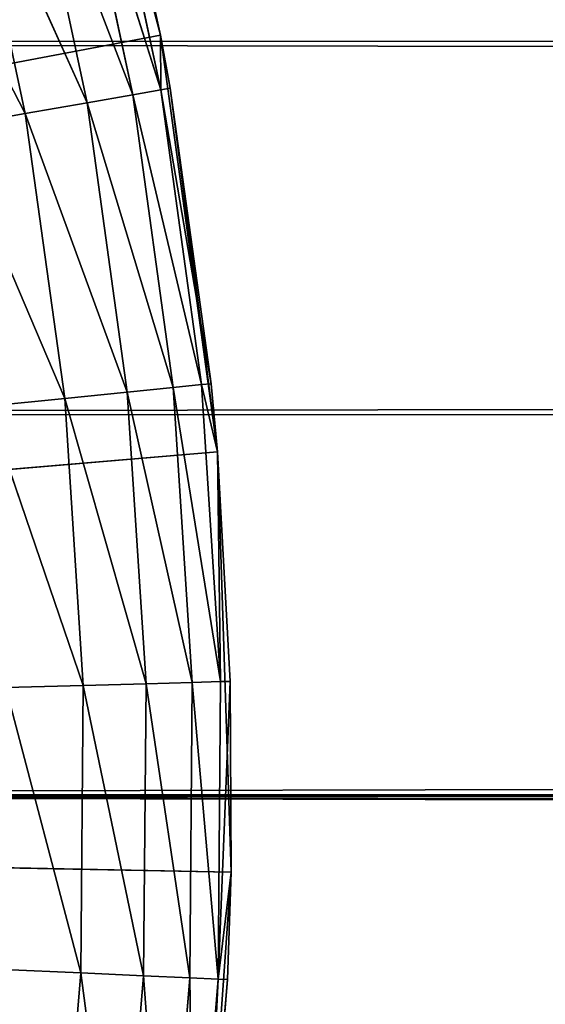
# Model space of a CAD drawing. Extents: x 0.4 to 80.4, y 0.1 to 20.1.
# Tile 115 of 256: x 3.0113 to 3.0949, y 2.5338 to 2.6905. Entities that reach past the tile are written whole.
import ezdxf

# ---------------------------------------------------------------- set-up
doc = ezdxf.new("R2010")
doc.units = 0
doc.header["$LTSCALE"] = 2.54
doc.layers.get('0').update_dxf_attribs({"color": 13, "linetype": 'CONTINUOUS'})

# ---------------------------------------------------------------- blocks, each defined once
blk = doc.blocks.new('P__KA_KUCHENNA_MOLISA_STL')
at = {"color": 0}
for p, q in [((3.01784, 2.75304, 89.4), (3.03366, 2.68801, 89.4)), ((3.01784, 2.75304, 89.4), (3.03366, 2.68801, 89.4)), ((2.7239, 2.68682, 89.4), (78.09189, 2.74211, 89.4)), ((2.7239, 2.68682, 89.4), (78.09189, 2.74211, 89.4)), ((2.73968, 2.62789, 89.4), (78.09189, 2.74211, 89.4)), ((2.73968, 2.62789, 89.4), (78.09189, 2.74211, 89.4)), ((2.745, 2.56711, 89.4), (78.09189, 2.74211, 89.4)), ((2.745, 2.56711, 89.4), (78.09189, 2.74211, 89.4)), ((3.03366, 2.68801, 89), (3.02381, 2.72565, 88.98264)), ((3.03366, 2.68801, 89), (3.02381, 2.72565, 88.98264)), ((3.0337, 2.67932, 88.98264), (3.02381, 2.72565, 88.98264)), ((3.0337, 2.67932, 88.98264), (3.02381, 2.72565, 88.98264)), ((3.03366, 2.68801, 89.4), (3.02528, 2.72602, 89)), ((3.03366, 2.68801, 89), (3.02528, 2.72602, 89)), ((3.03366, 2.68801, 89.4), (3.02528, 2.72602, 89)), ((3.03366, 2.68801, 89), (3.02528, 2.72602, 89)), ((3.0337, 2.67932, 88.98264), (3.01943, 2.72454, 88.9658)), ((3.0337, 2.67932, 88.98264), (3.01943, 2.72454, 88.9658)), ((3.02926, 2.67854, 88.9658), (3.01943, 2.72454, 88.9658)), ((3.02926, 2.67854, 88.9658), (3.01943, 2.72454, 88.9658)), ((3.02926, 2.67854, 88.9658), (3.01229, 2.72274, 88.95)), ((3.02926, 2.67854, 88.9658), (3.01229, 2.72274, 88.95)), ((3.022, 2.67727, 88.95), (3.01229, 2.72274, 88.95)), ((3.022, 2.67727, 88.95), (3.01229, 2.72274, 88.95)), ((3.022, 2.67727, 88.95), (3.00259, 2.7203, 88.93572)), ((3.022, 2.67727, 88.95), (3.00259, 2.7203, 88.93572)), ((3.01215, 2.67554, 88.93572), (3.00259, 2.7203, 88.93572)), ((3.01215, 2.67554, 88.93572), (3.00259, 2.7203, 88.93572)), ((3.01215, 2.67554, 88.93572), (2.99064, 2.71728, 88.92339)), ((3.01215, 2.67554, 88.93572), (2.99064, 2.71728, 88.92339)), ((3.03366, 2.68801, 89.4), (2.395, 2.56711, 89.4)), ((3.03366, 2.68801, 89.4), (2.395, 2.56711, 89.4)), ((3.0352, 2.67959, 89), (3.03366, 2.68801, 89.4)), ((3.03366, 2.68801, 89.4), (3.04271, 2.6217, 89.4)), ((3.0352, 2.67959, 89), (3.03366, 2.68801, 89.4)), ((3.0352, 2.67959, 89), (3.03366, 2.68801, 89)), ((3.03366, 2.68801, 89), (3.03366, 2.68801, 89.4)), ((3.03366, 2.68801, 89), (3.03366, 2.68801, 89.4)), ((3.03366, 2.68801, 89.4), (3.04271, 2.6217, 89.4)), ((3.0352, 2.67959, 89), (3.03366, 2.68801, 89)), ((3.0337, 2.67932, 88.98264), (3.03366, 2.68801, 89)), ((3.0337, 2.67932, 88.98264), (3.03366, 2.68801, 89)), ((2.7239, 2.68682, 89.5), (78.045, 2.56711, 89.5)), ((2.7239, 2.68682, 89.5), (78.045, 2.56711, 89.5)), ((3.02926, 2.67854, 88.9658), (3.0337, 2.67932, 88.98264)), ((3.02926, 2.67854, 88.9658), (3.0337, 2.67932, 88.98264)), ((3.0352, 2.67959, 89), (3.0337, 2.67932, 88.98264)), ((3.0352, 2.67959, 89), (3.0337, 2.67932, 88.98264)), ((3.0337, 2.67932, 88.98264), (3.04019, 2.6324, 88.98264)), ((3.0337, 2.67932, 88.98264), (3.04019, 2.6324, 88.98264)), ((3.0337, 2.67932, 88.98264), (3.0417, 2.63255, 89)), ((3.0337, 2.67932, 88.98264), (3.0417, 2.63255, 89)), ((3.0417, 2.63255, 89), (3.0352, 2.67959, 89)), ((3.0352, 2.67959, 89), (3.04271, 2.6217, 89.4)), ((3.0352, 2.67959, 89), (3.04271, 2.6217, 89.4)), ((3.0417, 2.63255, 89), (3.0352, 2.67959, 89)), ((3.01215, 2.67554, 88.93572), (3.022, 2.67727, 88.95)), ((3.01215, 2.67554, 88.93572), (3.022, 2.67727, 88.95)), ((3.022, 2.67727, 88.95), (3.02926, 2.67854, 88.9658)), ((3.022, 2.67727, 88.95), (3.02926, 2.67854, 88.9658)), ((3.022, 2.67727, 88.95), (3.02837, 2.63121, 88.95)), ((3.022, 2.67727, 88.95), (3.02837, 2.63121, 88.95)), ((3.022, 2.67727, 88.95), (3.0357, 2.63195, 88.9658)), ((3.022, 2.67727, 88.95), (3.0357, 2.63195, 88.9658)), ((3.02926, 2.67854, 88.9658), (3.0357, 2.63195, 88.9658)), ((3.02926, 2.67854, 88.9658), (3.0357, 2.63195, 88.9658)), ((3.02926, 2.67854, 88.9658), (3.04019, 2.6324, 88.98264)), ((3.02926, 2.67854, 88.9658), (3.04019, 2.6324, 88.98264)), ((3.00002, 2.6734, 88.92339), (3.01215, 2.67554, 88.93572)), ((3.00002, 2.6734, 88.92339), (3.01215, 2.67554, 88.93572)), ((3.01215, 2.67554, 88.93572), (3.01842, 2.6302, 88.93572)), ((3.01215, 2.67554, 88.93572), (3.01842, 2.6302, 88.93572)), ((3.01215, 2.67554, 88.93572), (3.02837, 2.63121, 88.95)), ((3.01215, 2.67554, 88.93572), (3.02837, 2.63121, 88.95)), ((3.00002, 2.6734, 88.92339), (3.01842, 2.6302, 88.93572)), ((3.00002, 2.6734, 88.92339), (3.01842, 2.6302, 88.93572)), ((3.02837, 2.63121, 88.95), (3.0357, 2.63195, 88.9658)), ((3.02837, 2.63121, 88.95), (3.0357, 2.63195, 88.9658)), ((3.0357, 2.63195, 88.9658), (3.04019, 2.6324, 88.98264)), ((3.0357, 2.63195, 88.9658), (3.04019, 2.6324, 88.98264)), ((3.04323, 2.58513, 88.98264), (3.0357, 2.63195, 88.9658)), ((3.04323, 2.58513, 88.98264), (3.0357, 2.63195, 88.9658)), ((3.03872, 2.58501, 88.9658), (3.0357, 2.63195, 88.9658)), ((3.03872, 2.58501, 88.9658), (3.0357, 2.63195, 88.9658)), ((3.04019, 2.6324, 88.98264), (3.0417, 2.63255, 89)), ((3.04019, 2.6324, 88.98264), (3.0417, 2.63255, 89)), ((3.04271, 2.6217, 89), (3.04019, 2.6324, 88.98264)), ((3.04271, 2.6217, 89), (3.04019, 2.6324, 88.98264)), ((3.04323, 2.58513, 88.98264), (3.04019, 2.6324, 88.98264)), ((3.04323, 2.58513, 88.98264), (3.04019, 2.6324, 88.98264)), ((3.04271, 2.6217, 89), (3.0417, 2.63255, 89)), ((3.0417, 2.63255, 89), (3.04271, 2.6217, 89.4)), ((3.0417, 2.63255, 89), (3.04271, 2.6217, 89.4)), ((3.04271, 2.6217, 89), (3.0417, 2.63255, 89)), ((3.00616, 2.62896, 88.92339), (3.01842, 2.6302, 88.93572)), ((3.00616, 2.62896, 88.92339), (3.01842, 2.6302, 88.93572)), ((3.01842, 2.6302, 88.93572), (3.02837, 2.63121, 88.95)), ((3.01842, 2.6302, 88.93572), (3.02837, 2.63121, 88.95)), ((3.03136, 2.5848, 88.95), (3.01842, 2.6302, 88.93572)), ((3.03136, 2.5848, 88.95), (3.01842, 2.6302, 88.93572)), ((3.02137, 2.58452, 88.93572), (3.01842, 2.6302, 88.93572)), ((3.02137, 2.58452, 88.93572), (3.01842, 2.6302, 88.93572)), ((3.03872, 2.58501, 88.9658), (3.02837, 2.63121, 88.95)), ((3.03872, 2.58501, 88.9658), (3.02837, 2.63121, 88.95)), ((3.03136, 2.5848, 88.95), (3.02837, 2.63121, 88.95)), ((3.03136, 2.5848, 88.95), (3.02837, 2.63121, 88.95)), ((3.02137, 2.58452, 88.93572), (3.00616, 2.62896, 88.92339)), ((3.02137, 2.58452, 88.93572), (3.00616, 2.62896, 88.92339)), ((78.045, 2.56711, 89.5), (2.73968, 2.62789, 89.5)), ((78.045, 2.56711, 89.5), (2.73968, 2.62789, 89.5)), ((2.395, 2.56711, 89.4), (3.04271, 2.6217, 89.4)), ((2.395, 2.56711, 89.4), (3.04271, 2.6217, 89.4)), ((3.04271, 2.6217, 89.4), (3.04271, 2.6217, 89)), ((3.04271, 2.6217, 89.4), (3.04271, 2.6217, 89)), ((3.04271, 2.6217, 89.4), (3.04475, 2.58517, 89)), ((3.04475, 2.58517, 89), (3.04271, 2.6217, 89)), ((3.04271, 2.6217, 89.4), (3.04475, 2.58517, 89)), ((3.04271, 2.6217, 89.4), (3.04489, 2.55481, 89.4)), ((3.04271, 2.6217, 89.4), (3.04489, 2.55481, 89.4)), ((3.04475, 2.58517, 89), (3.04271, 2.6217, 89)), ((3.04323, 2.58513, 88.98264), (3.04271, 2.6217, 89)), ((3.04323, 2.58513, 88.98264), (3.04271, 2.6217, 89)), ((3.00904, 2.58418, 88.92339), (3.02137, 2.58452, 88.93572)), ((3.00904, 2.58418, 88.92339), (3.02137, 2.58452, 88.93572)), ((3.02137, 2.58452, 88.93572), (3.02097, 2.53876, 88.93572)), ((3.02137, 2.58452, 88.93572), (3.02097, 2.53876, 88.93572)), ((3.02137, 2.58452, 88.93572), (3.03136, 2.5848, 88.95)), ((3.02137, 2.58452, 88.93572), (3.03136, 2.5848, 88.95)), ((3.02137, 2.58452, 88.93572), (3.03095, 2.5383, 88.95)), ((3.02137, 2.58452, 88.93572), (3.03095, 2.5383, 88.95)), ((3.03136, 2.5848, 88.95), (3.03095, 2.5383, 88.95)), ((3.03136, 2.5848, 88.95), (3.03095, 2.5383, 88.95)), ((3.03136, 2.5848, 88.95), (3.03872, 2.58501, 88.9658)), ((3.03136, 2.5848, 88.95), (3.03872, 2.58501, 88.9658)), ((3.03136, 2.5848, 88.95), (3.03831, 2.53797, 88.9658)), ((3.03136, 2.5848, 88.95), (3.03831, 2.53797, 88.9658)), ((3.03872, 2.58501, 88.9658), (3.03831, 2.53797, 88.9658)), ((3.03872, 2.58501, 88.9658), (3.03831, 2.53797, 88.9658)), ((3.03872, 2.58501, 88.9658), (3.04323, 2.58513, 88.98264)), ((3.03872, 2.58501, 88.9658), (3.04323, 2.58513, 88.98264)), ((3.03872, 2.58501, 88.9658), (3.04282, 2.53777, 88.98264)), ((3.03872, 2.58501, 88.9658), (3.04282, 2.53777, 88.98264)), ((3.04475, 2.58517, 89), (3.04282, 2.53777, 88.98264)), ((3.04475, 2.58517, 89), (3.04282, 2.53777, 88.98264)), ((3.04323, 2.58513, 88.98264), (3.04282, 2.53777, 88.98264)), ((3.04323, 2.58513, 88.98264), (3.04282, 2.53777, 88.98264)), ((3.04475, 2.58517, 89), (3.04323, 2.58513, 88.98264)), ((3.04475, 2.58517, 89), (3.04323, 2.58513, 88.98264)), ((3.04489, 2.55481, 89.4), (3.04475, 2.58517, 89)), ((3.04489, 2.55481, 89.4), (3.04475, 2.58517, 89)), ((3.04489, 2.55481, 89), (3.04475, 2.58517, 89)), ((3.04489, 2.55481, 89), (3.04475, 2.58517, 89)), ((3.00904, 2.58418, 88.92339), (3.02097, 2.53876, 88.93572)), ((3.00904, 2.58418, 88.92339), (3.02097, 2.53876, 88.93572)), ((3.04489, 2.55481, 89.4), (2.395, 2.56711, 89.4)), ((3.04489, 2.55481, 89.4), (2.395, 2.56711, 89.4)), ((2.745, 2.56711, 89.5), (78.045, 2.56711, 89.5)), ((2.745, 2.56711, 89.5), (78.045, 2.56711, 89.5)), ((2.745, 2.56711, 89.5), (78.05032, 2.50633, 89.5)), ((78.09189, 2.39211, 89.5), (2.745, 2.56711, 89.5)), ((78.09189, 2.39211, 89.5), (2.745, 2.56711, 89.5)), ((78.06611, 2.4474, 89.5), (2.745, 2.56711, 89.5)), ((78.06611, 2.4474, 89.5), (2.745, 2.56711, 89.5)), ((2.745, 2.56711, 89.5), (78.05032, 2.50633, 89.5)), ((3.04489, 2.55481, 89.4), (3.04018, 2.48806, 89.4)), ((3.04489, 2.55481, 89.4), (3.04018, 2.48806, 89.4)), ((3.04489, 2.55481, 89), (3.04282, 2.53777, 88.98264)), ((3.04489, 2.55481, 89), (3.04282, 2.53777, 88.98264)), ((3.04489, 2.55481, 89.4), (3.04434, 2.5377, 89)), ((3.04434, 2.5377, 89), (3.04489, 2.55481, 89)), ((3.04489, 2.55481, 89.4), (3.04434, 2.5377, 89)), ((3.04434, 2.5377, 89), (3.04489, 2.55481, 89)), ((3.04489, 2.55481, 89.4), (3.04489, 2.55481, 89)), ((3.04489, 2.55481, 89.4), (3.04489, 2.55481, 89)), ((3.02097, 2.53876, 88.93572), (3.00865, 2.53931, 88.92339)), ((3.02097, 2.53876, 88.93572), (3.00865, 2.53931, 88.92339)), ((3.02097, 2.53876, 88.93572), (3.01723, 2.49314, 88.93572)), ((3.02097, 2.53876, 88.93572), (3.01723, 2.49314, 88.93572)), ((3.03095, 2.5383, 88.95), (3.02097, 2.53876, 88.93572)), ((3.02097, 2.53876, 88.93572), (3.02715, 2.49196, 88.95)), ((3.02097, 2.53876, 88.93572), (3.02715, 2.49196, 88.95)), ((3.03095, 2.5383, 88.95), (3.02097, 2.53876, 88.93572)), ((3.03095, 2.5383, 88.95), (3.02715, 2.49196, 88.95)), ((3.03095, 2.5383, 88.95), (3.02715, 2.49196, 88.95)), ((3.03831, 2.53797, 88.9658), (3.03095, 2.5383, 88.95)), ((3.03095, 2.5383, 88.95), (3.03447, 2.49109, 88.9658)), ((3.03095, 2.5383, 88.95), (3.03447, 2.49109, 88.9658)), ((3.03831, 2.53797, 88.9658), (3.03095, 2.5383, 88.95)), ((3.03831, 2.53797, 88.9658), (3.03447, 2.49109, 88.9658)), ((3.03831, 2.53797, 88.9658), (3.03447, 2.49109, 88.9658)), ((3.04282, 2.53777, 88.98264), (3.03831, 2.53797, 88.9658)), ((3.03831, 2.53797, 88.9658), (3.03895, 2.49056, 88.98264)), ((3.03831, 2.53797, 88.9658), (3.03895, 2.49056, 88.98264)), ((3.04282, 2.53777, 88.98264), (3.03831, 2.53797, 88.9658)), ((3.04282, 2.53777, 88.98264), (3.03895, 2.49056, 88.98264)), ((3.04282, 2.53777, 88.98264), (3.03895, 2.49056, 88.98264)), ((3.04018, 2.48806, 89.4), (3.04434, 2.5377, 89)), ((3.04018, 2.48806, 89.4), (3.04434, 2.5377, 89)), ((3.04282, 2.53777, 88.98264), (3.04046, 2.49038, 89)), ((3.04282, 2.53777, 88.98264), (3.04046, 2.49038, 89)), ((3.04046, 2.49038, 89), (3.04434, 2.5377, 89)), ((3.04046, 2.49038, 89), (3.04434, 2.5377, 89)), ((3.04282, 2.53777, 88.98264), (3.04434, 2.5377, 89)), ((3.04282, 2.53777, 88.98264), (3.04434, 2.5377, 89))]:
    blk.add_line(p, q, dxfattribs=at)
mesh = blk.add_polyface(dxfattribs=at)
corners = [(3.01784, 2.75304, 89.4), (2.99543, 2.81609, 89.4), (2.395, 2.56711, 89.4)]
mesh.append_faces([[corners[k] for k in face] for face in [(0, 1, 2)]], dxfattribs={"color": 0})
mesh = blk.add_polyface(dxfattribs=at)
corners = [(3.03366, 2.68801, 89.4), (3.01784, 2.75304, 89.4), (2.395, 2.56711, 89.4)]
mesh.append_faces([[corners[k] for k in face] for face in [(0, 1, 2)]], dxfattribs={"color": 0})
mesh = blk.add_polyface(dxfattribs=at)
corners = [(3.01784, 2.75304, 89.4), (3.03366, 2.68801, 89.4), (3.02528, 2.72602, 89)]
mesh.append_faces([[corners[k] for k in face] for face in [(0, 1, 2)]], dxfattribs={"color": 0})
mesh = blk.add_polyface(dxfattribs=at)
corners = [(78.09189, 2.74211, 89.4), (78.06611, 2.68682, 89.4), (2.45578, 2.22243, 89.4)]
mesh.append_faces([[corners[k] for k in face] for face in [(0, 1, 2)]], dxfattribs={"color": 0})
mesh = blk.add_polyface(dxfattribs=at)
corners = [(78.09189, 2.74211, 89.4), (2.45578, 2.22243, 89.4), (2.51471, 2.23822, 89.4)]
mesh.append_faces([[corners[k] for k in face] for face in [(0, 1, 2)]], dxfattribs={"color": 0})
mesh = blk.add_polyface(dxfattribs=at)
corners = [(78.09189, 2.74211, 89.4), (2.51471, 2.23822, 89.4), (2.57, 2.264, 89.4)]
mesh.append_faces([[corners[k] for k in face] for face in [(0, 1, 2)]], dxfattribs={"color": 0})
mesh = blk.add_polyface(dxfattribs=at)
corners = [(78.09189, 2.74211, 89.4), (2.57, 2.264, 89.4), (2.61998, 2.299, 89.4)]
mesh.append_faces([[corners[k] for k in face] for face in [(0, 1, 2)]], dxfattribs={"color": 0})
mesh = blk.add_polyface(dxfattribs=at)
corners = [(78.09189, 2.74211, 89.4), (2.61998, 2.299, 89.4), (2.66312, 2.34213, 89.4)]
mesh.append_faces([[corners[k] for k in face] for face in [(0, 1, 2)]], dxfattribs={"color": 0})
mesh = blk.add_polyface(dxfattribs=at)
corners = [(78.09189, 2.74211, 89.4), (2.66312, 2.34213, 89.4), (2.69811, 2.39211, 89.4)]
mesh.append_faces([[corners[k] for k in face] for face in [(0, 1, 2)]], dxfattribs={"color": 0})
mesh = blk.add_polyface(dxfattribs=at)
corners = [(78.09189, 2.74211, 89.4), (2.69811, 2.39211, 89.4), (2.7239, 2.4474, 89.4)]
mesh.append_faces([[corners[k] for k in face] for face in [(0, 1, 2)]], dxfattribs={"color": 0})
mesh = blk.add_polyface(dxfattribs=at)
corners = [(78.09189, 2.74211, 89.4), (2.7239, 2.68682, 89.4), (2.69811, 2.74211, 89.4)]
mesh.append_faces([[corners[k] for k in face] for face in [(0, 1, 2)]], dxfattribs={"color": 0})
mesh = blk.add_polyface(dxfattribs=at)
corners = [(78.06611, 2.68682, 89.5), (2.69811, 2.74211, 89.5), (78.05032, 2.62789, 89.5)]
mesh.append_faces([[corners[k] for k in face] for face in [(0, 1, 2)]], dxfattribs={"color": 0})
mesh = blk.add_polyface(dxfattribs=at)
corners = [(78.05032, 2.62789, 89.5), (2.69811, 2.74211, 89.5), (78.045, 2.56711, 89.5)]
mesh.append_faces([[corners[k] for k in face] for face in [(0, 1, 2)]], dxfattribs={"color": 0})
mesh = blk.add_polyface(dxfattribs=at)
corners = [(78.045, 2.56711, 89.5), (2.69811, 2.74211, 89.5), (2.7239, 2.68682, 89.5)]
mesh.append_faces([[corners[k] for k in face] for face in [(0, 1, 2)]], dxfattribs={"color": 0})
mesh = blk.add_polyface(dxfattribs=at)
corners = [(78.09189, 2.74211, 89.5), (2.69811, 2.74211, 89.5), (78.06611, 2.68682, 89.5)]
mesh.append_faces([[corners[k] for k in face] for face in [(0, 1, 2)]], dxfattribs={"color": 0})
mesh = blk.add_polyface(dxfattribs=at)
corners = [(78.09189, 2.74211, 89.4), (2.7239, 2.4474, 89.4), (2.73968, 2.50633, 89.4)]
mesh.append_faces([[corners[k] for k in face] for face in [(0, 1, 2)]], dxfattribs={"color": 0})
mesh = blk.add_polyface(dxfattribs=at)
corners = [(78.09189, 2.74211, 89.4), (2.73968, 2.62789, 89.4), (2.7239, 2.68682, 89.4)]
mesh.append_faces([[corners[k] for k in face] for face in [(0, 1, 2)]], dxfattribs={"color": 0})
mesh = blk.add_polyface(dxfattribs=at)
corners = [(78.09189, 2.74211, 89.4), (2.73968, 2.50633, 89.4), (2.745, 2.56711, 89.4)]
mesh.append_faces([[corners[k] for k in face] for face in [(0, 1, 2)]], dxfattribs={"color": 0})
mesh = blk.add_polyface(dxfattribs=at)
corners = [(78.09189, 2.74211, 89.4), (2.745, 2.56711, 89.4), (2.73968, 2.62789, 89.4)]
mesh.append_faces([[corners[k] for k in face] for face in [(0, 1, 2)]], dxfattribs={"color": 0})
mesh = blk.add_polyface(dxfattribs=at)
corners = [(3.02381, 2.72565, 88.98264), (3.0337, 2.67932, 88.98264), (3.01943, 2.72454, 88.9658)]
mesh.append_faces([[corners[k] for k in face] for face in [(0, 1, 2)]], dxfattribs={"color": 0})
mesh = blk.add_polyface(dxfattribs=at)
corners = [(3.02528, 2.72602, 89), (3.03366, 2.68801, 89), (3.02381, 2.72565, 88.98264)]
mesh.append_faces([[corners[k] for k in face] for face in [(0, 1, 2)]], dxfattribs={"color": 0})
mesh = blk.add_polyface(dxfattribs=at)
corners = [(3.02381, 2.72565, 88.98264), (3.03366, 2.68801, 89), (3.0337, 2.67932, 88.98264)]
mesh.append_faces([[corners[k] for k in face] for face in [(0, 1, 2)]], dxfattribs={"color": 0})
mesh = blk.add_polyface(dxfattribs=at)
corners = [(3.02528, 2.72602, 89), (3.03366, 2.68801, 89.4), (3.03366, 2.68801, 89)]
mesh.append_faces([[corners[k] for k in face] for face in [(0, 1, 2)]], dxfattribs={"color": 0})
mesh = blk.add_polyface(dxfattribs=at)
corners = [(3.01943, 2.72454, 88.9658), (3.02926, 2.67854, 88.9658), (3.01229, 2.72274, 88.95)]
mesh.append_faces([[corners[k] for k in face] for face in [(0, 1, 2)]], dxfattribs={"color": 0})
mesh = blk.add_polyface(dxfattribs=at)
corners = [(3.01943, 2.72454, 88.9658), (3.0337, 2.67932, 88.98264), (3.02926, 2.67854, 88.9658)]
mesh.append_faces([[corners[k] for k in face] for face in [(0, 1, 2)]], dxfattribs={"color": 0})
mesh = blk.add_polyface(dxfattribs=at)
corners = [(3.01229, 2.72274, 88.95), (3.022, 2.67727, 88.95), (3.00259, 2.7203, 88.93572)]
mesh.append_faces([[corners[k] for k in face] for face in [(0, 1, 2)]], dxfattribs={"color": 0})
mesh = blk.add_polyface(dxfattribs=at)
corners = [(3.01229, 2.72274, 88.95), (3.02926, 2.67854, 88.9658), (3.022, 2.67727, 88.95)]
mesh.append_faces([[corners[k] for k in face] for face in [(0, 1, 2)]], dxfattribs={"color": 0})
mesh = blk.add_polyface(dxfattribs=at)
corners = [(3.01215, 2.67554, 88.93572), (2.99064, 2.71728, 88.92339), (3.00259, 2.7203, 88.93572)]
mesh.append_faces([[corners[k] for k in face] for face in [(0, 1, 2)]], dxfattribs={"color": 0})
mesh = blk.add_polyface(dxfattribs=at)
corners = [(3.00259, 2.7203, 88.93572), (3.022, 2.67727, 88.95), (3.01215, 2.67554, 88.93572)]
mesh.append_faces([[corners[k] for k in face] for face in [(0, 1, 2)]], dxfattribs={"color": 0})
mesh = blk.add_polyface(dxfattribs=at)
corners = [(3.01215, 2.67554, 88.93572), (3.00002, 2.6734, 88.92339), (2.99064, 2.71728, 88.92339)]
mesh.append_faces([[corners[k] for k in face] for face in [(0, 1, 2)]], dxfattribs={"color": 0})
mesh = blk.add_polyface(dxfattribs=at)
corners = [(3.04271, 2.6217, 89.4), (3.03366, 2.68801, 89.4), (2.395, 2.56711, 89.4)]
mesh.append_faces([[corners[k] for k in face] for face in [(0, 1, 2)]], dxfattribs={"color": 0})
mesh = blk.add_polyface(dxfattribs=at)
corners = [(3.03366, 2.68801, 89.4), (3.04271, 2.6217, 89.4), (3.0352, 2.67959, 89)]
mesh.append_faces([[corners[k] for k in face] for face in [(0, 1, 2)]], dxfattribs={"color": 0})
mesh = blk.add_polyface(dxfattribs=at)
corners = [(3.03366, 2.68801, 89.4), (3.0352, 2.67959, 89), (3.03366, 2.68801, 89)]
mesh.append_faces([[corners[k] for k in face] for face in [(0, 1, 2)]], dxfattribs={"color": 0})
mesh = blk.add_polyface(dxfattribs=at)
corners = [(3.03366, 2.68801, 89), (3.0352, 2.67959, 89), (3.0337, 2.67932, 88.98264)]
mesh.append_faces([[corners[k] for k in face] for face in [(0, 1, 2)]], dxfattribs={"color": 0})
mesh = blk.add_polyface(dxfattribs=at)
corners = [(78.06611, 2.68682, 89.4), (78.05032, 2.62789, 89.4), (2.395, 2.21711, 89.4)]
mesh.append_faces([[corners[k] for k in face] for face in [(0, 1, 2)]], dxfattribs={"color": 0})
mesh = blk.add_polyface(dxfattribs=at)
corners = [(78.06611, 2.68682, 89.4), (2.395, 2.21711, 89.4), (2.45578, 2.22243, 89.4)]
mesh.append_faces([[corners[k] for k in face] for face in [(0, 1, 2)]], dxfattribs={"color": 0})
mesh = blk.add_polyface(dxfattribs=at)
corners = [(78.045, 2.56711, 89.5), (2.7239, 2.68682, 89.5), (2.73968, 2.62789, 89.5)]
mesh.append_faces([[corners[k] for k in face] for face in [(0, 1, 2)]], dxfattribs={"color": 0})
mesh = blk.add_polyface(dxfattribs=at)
corners = [(3.0337, 2.67932, 88.98264), (3.04019, 2.6324, 88.98264), (3.02926, 2.67854, 88.9658)]
mesh.append_faces([[corners[k] for k in face] for face in [(0, 1, 2)]], dxfattribs={"color": 0})
mesh = blk.add_polyface(dxfattribs=at)
corners = [(3.0352, 2.67959, 89), (3.0417, 2.63255, 89), (3.0337, 2.67932, 88.98264)]
mesh.append_faces([[corners[k] for k in face] for face in [(0, 1, 2)]], dxfattribs={"color": 0})
mesh = blk.add_polyface(dxfattribs=at)
corners = [(3.0337, 2.67932, 88.98264), (3.0417, 2.63255, 89), (3.04019, 2.6324, 88.98264)]
mesh.append_faces([[corners[k] for k in face] for face in [(0, 1, 2)]], dxfattribs={"color": 0})
mesh = blk.add_polyface(dxfattribs=at)
corners = [(3.0352, 2.67959, 89), (3.04271, 2.6217, 89.4), (3.0417, 2.63255, 89)]
mesh.append_faces([[corners[k] for k in face] for face in [(0, 1, 2)]], dxfattribs={"color": 0})
mesh = blk.add_polyface(dxfattribs=at)
corners = [(3.022, 2.67727, 88.95), (3.02837, 2.63121, 88.95), (3.01215, 2.67554, 88.93572)]
mesh.append_faces([[corners[k] for k in face] for face in [(0, 1, 2)]], dxfattribs={"color": 0})
mesh = blk.add_polyface(dxfattribs=at)
corners = [(3.02926, 2.67854, 88.9658), (3.0357, 2.63195, 88.9658), (3.022, 2.67727, 88.95)]
mesh.append_faces([[corners[k] for k in face] for face in [(0, 1, 2)]], dxfattribs={"color": 0})
mesh = blk.add_polyface(dxfattribs=at)
corners = [(3.022, 2.67727, 88.95), (3.0357, 2.63195, 88.9658), (3.02837, 2.63121, 88.95)]
mesh.append_faces([[corners[k] for k in face] for face in [(0, 1, 2)]], dxfattribs={"color": 0})
mesh = blk.add_polyface(dxfattribs=at)
corners = [(3.02926, 2.67854, 88.9658), (3.04019, 2.6324, 88.98264), (3.0357, 2.63195, 88.9658)]
mesh.append_faces([[corners[k] for k in face] for face in [(0, 1, 2)]], dxfattribs={"color": 0})
mesh = blk.add_polyface(dxfattribs=at)
corners = [(3.01842, 2.6302, 88.93572), (3.00002, 2.6734, 88.92339), (3.01215, 2.67554, 88.93572)]
mesh.append_faces([[corners[k] for k in face] for face in [(0, 1, 2)]], dxfattribs={"color": 0})
mesh = blk.add_polyface(dxfattribs=at)
corners = [(3.01215, 2.67554, 88.93572), (3.02837, 2.63121, 88.95), (3.01842, 2.6302, 88.93572)]
mesh.append_faces([[corners[k] for k in face] for face in [(0, 1, 2)]], dxfattribs={"color": 0})
mesh = blk.add_polyface(dxfattribs=at)
corners = [(3.01842, 2.6302, 88.93572), (3.00616, 2.62896, 88.92339), (3.00002, 2.6734, 88.92339)]
mesh.append_faces([[corners[k] for k in face] for face in [(0, 1, 2)]], dxfattribs={"color": 0})
mesh = blk.add_polyface(dxfattribs=at)
corners = [(3.0357, 2.63195, 88.9658), (3.03872, 2.58501, 88.9658), (3.02837, 2.63121, 88.95)]
mesh.append_faces([[corners[k] for k in face] for face in [(0, 1, 2)]], dxfattribs={"color": 0})
mesh = blk.add_polyface(dxfattribs=at)
corners = [(3.04019, 2.6324, 88.98264), (3.04323, 2.58513, 88.98264), (3.0357, 2.63195, 88.9658)]
mesh.append_faces([[corners[k] for k in face] for face in [(0, 1, 2)]], dxfattribs={"color": 0})
mesh = blk.add_polyface(dxfattribs=at)
corners = [(3.0357, 2.63195, 88.9658), (3.04323, 2.58513, 88.98264), (3.03872, 2.58501, 88.9658)]
mesh.append_faces([[corners[k] for k in face] for face in [(0, 1, 2)]], dxfattribs={"color": 0})
mesh = blk.add_polyface(dxfattribs=at)
corners = [(3.0417, 2.63255, 89), (3.04271, 2.6217, 89), (3.04019, 2.6324, 88.98264)]
mesh.append_faces([[corners[k] for k in face] for face in [(0, 1, 2)]], dxfattribs={"color": 0})
mesh = blk.add_polyface(dxfattribs=at)
corners = [(3.04019, 2.6324, 88.98264), (3.04271, 2.6217, 89), (3.04323, 2.58513, 88.98264)]
mesh.append_faces([[corners[k] for k in face] for face in [(0, 1, 2)]], dxfattribs={"color": 0})
mesh = blk.add_polyface(dxfattribs=at)
corners = [(3.0417, 2.63255, 89), (3.04271, 2.6217, 89.4), (3.04271, 2.6217, 89)]
mesh.append_faces([[corners[k] for k in face] for face in [(0, 1, 2)]], dxfattribs={"color": 0})
mesh = blk.add_polyface(dxfattribs=at)
corners = [(3.02137, 2.58452, 88.93572), (3.00616, 2.62896, 88.92339), (3.01842, 2.6302, 88.93572)]
mesh.append_faces([[corners[k] for k in face] for face in [(0, 1, 2)]], dxfattribs={"color": 0})
mesh = blk.add_polyface(dxfattribs=at)
corners = [(3.02837, 2.63121, 88.95), (3.03136, 2.5848, 88.95), (3.01842, 2.6302, 88.93572)]
mesh.append_faces([[corners[k] for k in face] for face in [(0, 1, 2)]], dxfattribs={"color": 0})
mesh = blk.add_polyface(dxfattribs=at)
corners = [(3.01842, 2.6302, 88.93572), (3.03136, 2.5848, 88.95), (3.02137, 2.58452, 88.93572)]
mesh.append_faces([[corners[k] for k in face] for face in [(0, 1, 2)]], dxfattribs={"color": 0})
mesh = blk.add_polyface(dxfattribs=at)
corners = [(3.02837, 2.63121, 88.95), (3.03872, 2.58501, 88.9658), (3.03136, 2.5848, 88.95)]
mesh.append_faces([[corners[k] for k in face] for face in [(0, 1, 2)]], dxfattribs={"color": 0})
mesh = blk.add_polyface(dxfattribs=at)
corners = [(3.02137, 2.58452, 88.93572), (3.00904, 2.58418, 88.92339), (3.00616, 2.62896, 88.92339)]
mesh.append_faces([[corners[k] for k in face] for face in [(0, 1, 2)]], dxfattribs={"color": 0})
mesh = blk.add_polyface(dxfattribs=at)
corners = [(78.05032, 2.62789, 89.4), (78.045, 2.56711, 89.4), (2.395, 2.21711, 89.4)]
mesh.append_faces([[corners[k] for k in face] for face in [(0, 1, 2)]], dxfattribs={"color": 0})
mesh = blk.add_polyface(dxfattribs=at)
corners = [(78.045, 2.56711, 89.5), (2.73968, 2.62789, 89.5), (2.745, 2.56711, 89.5)]
mesh.append_faces([[corners[k] for k in face] for face in [(0, 1, 2)]], dxfattribs={"color": 0})
mesh = blk.add_polyface(dxfattribs=at)
corners = [(3.04489, 2.55481, 89.4), (3.04271, 2.6217, 89.4), (2.395, 2.56711, 89.4)]
mesh.append_faces([[corners[k] for k in face] for face in [(0, 1, 2)]], dxfattribs={"color": 0})
mesh = blk.add_polyface(dxfattribs=at)
corners = [(3.04271, 2.6217, 89.4), (3.04475, 2.58517, 89), (3.04271, 2.6217, 89)]
mesh.append_faces([[corners[k] for k in face] for face in [(0, 1, 2)]], dxfattribs={"color": 0})
mesh = blk.add_polyface(dxfattribs=at)
corners = [(3.04271, 2.6217, 89.4), (3.04489, 2.55481, 89.4), (3.04475, 2.58517, 89)]
mesh.append_faces([[corners[k] for k in face] for face in [(0, 1, 2)]], dxfattribs={"color": 0})
mesh = blk.add_polyface(dxfattribs=at)
corners = [(3.04271, 2.6217, 89), (3.04475, 2.58517, 89), (3.04323, 2.58513, 88.98264)]
mesh.append_faces([[corners[k] for k in face] for face in [(0, 1, 2)]], dxfattribs={"color": 0})
mesh = blk.add_polyface(dxfattribs=at)
corners = [(3.02137, 2.58452, 88.93572), (3.02097, 2.53876, 88.93572), (3.00904, 2.58418, 88.92339)]
mesh.append_faces([[corners[k] for k in face] for face in [(0, 1, 2)]], dxfattribs={"color": 0})
mesh = blk.add_polyface(dxfattribs=at)
corners = [(3.02137, 2.58452, 88.93572), (3.03095, 2.5383, 88.95), (3.02097, 2.53876, 88.93572)]
mesh.append_faces([[corners[k] for k in face] for face in [(0, 1, 2)]], dxfattribs={"color": 0})
mesh = blk.add_polyface(dxfattribs=at)
corners = [(3.03136, 2.5848, 88.95), (3.03095, 2.5383, 88.95), (3.02137, 2.58452, 88.93572)]
mesh.append_faces([[corners[k] for k in face] for face in [(0, 1, 2)]], dxfattribs={"color": 0})
mesh = blk.add_polyface(dxfattribs=at)
corners = [(3.03136, 2.5848, 88.95), (3.03831, 2.53797, 88.9658), (3.03095, 2.5383, 88.95)]
mesh.append_faces([[corners[k] for k in face] for face in [(0, 1, 2)]], dxfattribs={"color": 0})
mesh = blk.add_polyface(dxfattribs=at)
corners = [(3.03872, 2.58501, 88.9658), (3.03831, 2.53797, 88.9658), (3.03136, 2.5848, 88.95)]
mesh.append_faces([[corners[k] for k in face] for face in [(0, 1, 2)]], dxfattribs={"color": 0})
mesh = blk.add_polyface(dxfattribs=at)
corners = [(3.03872, 2.58501, 88.9658), (3.04282, 2.53777, 88.98264), (3.03831, 2.53797, 88.9658)]
mesh.append_faces([[corners[k] for k in face] for face in [(0, 1, 2)]], dxfattribs={"color": 0})
mesh = blk.add_polyface(dxfattribs=at)
corners = [(3.04323, 2.58513, 88.98264), (3.04282, 2.53777, 88.98264), (3.03872, 2.58501, 88.9658)]
mesh.append_faces([[corners[k] for k in face] for face in [(0, 1, 2)]], dxfattribs={"color": 0})
mesh = blk.add_polyface(dxfattribs=at)
corners = [(3.04475, 2.58517, 89), (3.04282, 2.53777, 88.98264), (3.04323, 2.58513, 88.98264)]
mesh.append_faces([[corners[k] for k in face] for face in [(0, 1, 2)]], dxfattribs={"color": 0})
mesh = blk.add_polyface(dxfattribs=at)
corners = [(3.04475, 2.58517, 89), (3.04489, 2.55481, 89), (3.04282, 2.53777, 88.98264)]
mesh.append_faces([[corners[k] for k in face] for face in [(0, 1, 2)]], dxfattribs={"color": 0})
mesh = blk.add_polyface(dxfattribs=at)
corners = [(3.04475, 2.58517, 89), (3.04489, 2.55481, 89.4), (3.04489, 2.55481, 89)]
mesh.append_faces([[corners[k] for k in face] for face in [(0, 1, 2)]], dxfattribs={"color": 0})
mesh = blk.add_polyface(dxfattribs=at)
corners = [(3.00904, 2.58418, 88.92339), (3.02097, 2.53876, 88.93572), (3.00865, 2.53931, 88.92339)]
mesh.append_faces([[corners[k] for k in face] for face in [(0, 1, 2)]], dxfattribs={"color": 0})
mesh = blk.add_polyface(dxfattribs=at)
corners = [(3.04018, 2.48806, 89.4), (2.395, 2.56711, 89.4), (3.02863, 2.42214, 89.4)]
mesh.append_faces([[corners[k] for k in face] for face in [(0, 1, 2)]], dxfattribs={"color": 0})
mesh = blk.add_polyface(dxfattribs=at)
corners = [(3.04489, 2.55481, 89.4), (2.395, 2.56711, 89.4), (3.04018, 2.48806, 89.4)]
mesh.append_faces([[corners[k] for k in face] for face in [(0, 1, 2)]], dxfattribs={"color": 0})
mesh = blk.add_polyface(dxfattribs=at)
corners = [(3.02863, 2.42214, 89.4), (2.395, 2.56711, 89.4), (3.01037, 2.35776, 89.4)]
mesh.append_faces([[corners[k] for k in face] for face in [(0, 1, 2)]], dxfattribs={"color": 0})
mesh = blk.add_polyface(dxfattribs=at)
corners = [(78.05032, 2.50633, 89.4), (2.395, 2.21711, 89.4), (78.045, 2.56711, 89.4)]
mesh.append_faces([[corners[k] for k in face] for face in [(0, 1, 2)]], dxfattribs={"color": 0})
mesh = blk.add_polyface(dxfattribs=at)
corners = [(78.09189, 2.39211, 89.5), (2.745, 2.56711, 89.5), (2.73968, 2.50633, 89.5)]
mesh.append_faces([[corners[k] for k in face] for face in [(0, 1, 2)]], dxfattribs={"color": 0})
mesh = blk.add_polyface(dxfattribs=at)
corners = [(78.05032, 2.50633, 89.5), (78.045, 2.56711, 89.5), (2.745, 2.56711, 89.5)]
mesh.append_faces([[corners[k] for k in face] for face in [(0, 1, 2)]], dxfattribs={"color": 0})
mesh = blk.add_polyface(dxfattribs=at)
corners = [(78.09189, 2.39211, 89.5), (78.06611, 2.4474, 89.5), (2.745, 2.56711, 89.5)]
mesh.append_faces([[corners[k] for k in face] for face in [(0, 1, 2)]], dxfattribs={"color": 0})
mesh = blk.add_polyface(dxfattribs=at)
corners = [(78.06611, 2.4474, 89.5), (78.05032, 2.50633, 89.5), (2.745, 2.56711, 89.5)]
mesh.append_faces([[corners[k] for k in face] for face in [(0, 1, 2)]], dxfattribs={"color": 0})
mesh = blk.add_polyface(dxfattribs=at)
corners = [(3.04489, 2.55481, 89.4), (3.04018, 2.48806, 89.4), (3.04434, 2.5377, 89)]
mesh.append_faces([[corners[k] for k in face] for face in [(0, 1, 2)]], dxfattribs={"color": 0})
mesh = blk.add_polyface(dxfattribs=at)
corners = [(3.04489, 2.55481, 89), (3.04434, 2.5377, 89), (3.04282, 2.53777, 88.98264)]
mesh.append_faces([[corners[k] for k in face] for face in [(0, 1, 2)]], dxfattribs={"color": 0})
mesh = blk.add_polyface(dxfattribs=at)
corners = [(3.04489, 2.55481, 89.4), (3.04434, 2.5377, 89), (3.04489, 2.55481, 89)]
mesh.append_faces([[corners[k] for k in face] for face in [(0, 1, 2)]], dxfattribs={"color": 0})
mesh = blk.add_polyface(dxfattribs=at)
corners = [(3.01723, 2.49314, 88.93572), (3.00499, 2.49459, 88.92339), (3.00865, 2.53931, 88.92339)]
mesh.append_faces([[corners[k] for k in face] for face in [(0, 1, 2)]], dxfattribs={"color": 0})
mesh = blk.add_polyface(dxfattribs=at)
corners = [(3.02097, 2.53876, 88.93572), (3.01723, 2.49314, 88.93572), (3.00865, 2.53931, 88.92339)]
mesh.append_faces([[corners[k] for k in face] for face in [(0, 1, 2)]], dxfattribs={"color": 0})
mesh = blk.add_polyface(dxfattribs=at)
corners = [(3.02097, 2.53876, 88.93572), (3.02715, 2.49196, 88.95), (3.01723, 2.49314, 88.93572)]
mesh.append_faces([[corners[k] for k in face] for face in [(0, 1, 2)]], dxfattribs={"color": 0})
mesh = blk.add_polyface(dxfattribs=at)
corners = [(3.02097, 2.53876, 88.93572), (3.03095, 2.5383, 88.95), (3.02715, 2.49196, 88.95)]
mesh.append_faces([[corners[k] for k in face] for face in [(0, 1, 2)]], dxfattribs={"color": 0})
mesh = blk.add_polyface(dxfattribs=at)
corners = [(3.03095, 2.5383, 88.95), (3.03447, 2.49109, 88.9658), (3.02715, 2.49196, 88.95)]
mesh.append_faces([[corners[k] for k in face] for face in [(0, 1, 2)]], dxfattribs={"color": 0})
mesh = blk.add_polyface(dxfattribs=at)
corners = [(3.03095, 2.5383, 88.95), (3.03831, 2.53797, 88.9658), (3.03447, 2.49109, 88.9658)]
mesh.append_faces([[corners[k] for k in face] for face in [(0, 1, 2)]], dxfattribs={"color": 0})
mesh = blk.add_polyface(dxfattribs=at)
corners = [(3.03831, 2.53797, 88.9658), (3.03895, 2.49056, 88.98264), (3.03447, 2.49109, 88.9658)]
mesh.append_faces([[corners[k] for k in face] for face in [(0, 1, 2)]], dxfattribs={"color": 0})
mesh = blk.add_polyface(dxfattribs=at)
corners = [(3.03831, 2.53797, 88.9658), (3.04282, 2.53777, 88.98264), (3.03895, 2.49056, 88.98264)]
mesh.append_faces([[corners[k] for k in face] for face in [(0, 1, 2)]], dxfattribs={"color": 0})
mesh = blk.add_polyface(dxfattribs=at)
corners = [(3.04282, 2.53777, 88.98264), (3.04046, 2.49038, 89), (3.03895, 2.49056, 88.98264)]
mesh.append_faces([[corners[k] for k in face] for face in [(0, 1, 2)]], dxfattribs={"color": 0})
mesh = blk.add_polyface(dxfattribs=at)
corners = [(3.04434, 2.5377, 89), (3.04018, 2.48806, 89.4), (3.04046, 2.49038, 89)]
mesh.append_faces([[corners[k] for k in face] for face in [(0, 1, 2)]], dxfattribs={"color": 0})
mesh = blk.add_polyface(dxfattribs=at)
corners = [(3.04282, 2.53777, 88.98264), (3.04434, 2.5377, 89), (3.04046, 2.49038, 89)]
mesh.append_faces([[corners[k] for k in face] for face in [(0, 1, 2)]], dxfattribs={"color": 0})

msp = doc.modelspace()

# ---------------------------------------------------------------- block references
at = {"color": 0}
msp.add_blockref('P__KA_KUCHENNA_MOLISA_STL', (0, 0), dxfattribs=at)

doc.saveas('drawing.dxf')
